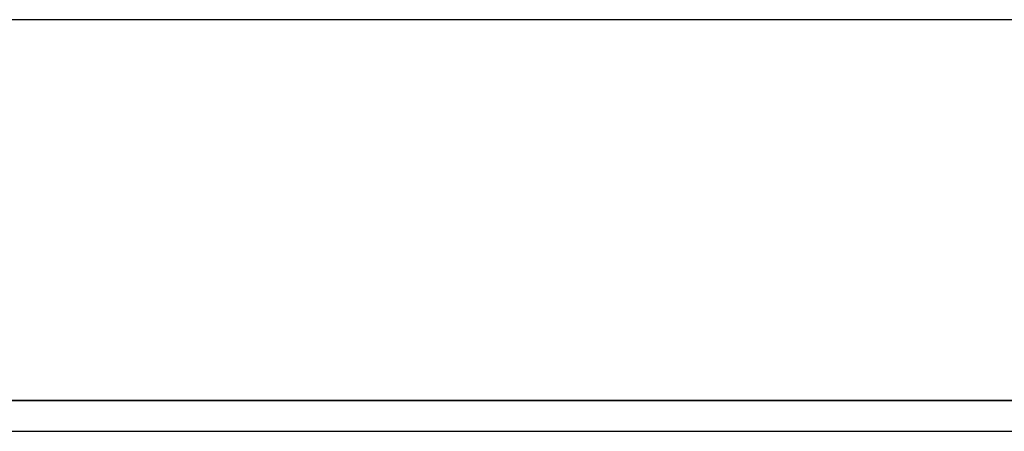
# Model space of a CAD drawing. Header units: metres. Extents: x 391.1 to 430.4, y 12.7 to 28.4.
# Tile 65 of 168: x 401.848 to 402.087, y 28.121 to 28.221. Entities that reach past the tile are written whole.
import ezdxf

# ---------------------------------------------------------------- set-up
doc = ezdxf.new("R2010")
doc.units = ezdxf.units.M
doc.layers.add('01_SUELOS', color=7, linetype='Continuous', lineweight=25, true_color=0x007f00)
doc.layers.add('A-WALL-____-MCUT', color=7, linetype='Continuous', lineweight=25)
doc.layers.add('A-WALL-____-OTLN', color=7, linetype='Continuous', lineweight=25)

# ---------------------------------------------------------------- blocks, each defined once
blk = doc.blocks.new('Family - LONDR55-XX_ZZ-ARQ-CAA-M3D-Londres55-155523-02_PCI_P0')
at = {"layer": '01_SUELOS', "color": 9, "true_color": 0xaad4aa}
for p, q in [((1.80213, 0.86746), (0, 0.86746)), ((0, 0.86746), (1.80213, 0.86746))]:
    blk.add_line(p, q, dxfattribs=at)
blk = doc.blocks.new('Family - Envans PB-155739-02_PCI_P0')
at = {"layer": 'A-WALL-____-MCUT', "color": 253, "true_color": 0xaaaaaa}
for p, q in [((1.8, 0.1), (0, 0.1)), ((0, 0), (1.8, 0))]:
    blk.add_line(p, q, dxfattribs=at)
at = {"layer": 'A-WALL-____-OTLN', "color": 253, "true_color": 0xaaaaaa}
for p, q in [((1.8, 0.1), (0, 0.1)), ((0, 0), (1.8, 0))]:
    blk.add_line(p, q, dxfattribs=at)
at = {"layer": 'A-WALL-____-OTLN', "color": 253, "lineweight": 18, "true_color": 0xaaaaaa}
blk.add_line((0, 0), (1.8, 0), dxfattribs=at)
blk = doc.blocks.new('LONDR55-XX_ZZ-ARQ-CAA-M3D-Londres55_ifc-1-02_PCI_P0')
at = {"layer": '01_SUELOS', "color": 253, "lineweight": 18, "true_color": 0xaaaaaa}
blk.add_blockref('Family - LONDR55-XX_ZZ-ARQ-CAA-M3D-Londres55-155523-02_PCI_P0', (401.45645, 27.26078), dxfattribs=at)
at = {"layer": 'A-WALL-____-OTLN', "color": 253, "lineweight": 18, "true_color": 0xaaaaaa, "rotation": 180}
blk.add_blockref('Family - Envans PB-155739-02_PCI_P0', (403.25645, 28.22078), dxfattribs=at)

msp = doc.modelspace()

# ---------------------------------------------------------------- block references
at = {"lineweight": 5}
msp.add_blockref('LONDR55-XX_ZZ-ARQ-CAA-M3D-Londres55_ifc-1-02_PCI_P0', (0, 0), dxfattribs=at)

doc.saveas('drawing.dxf')
